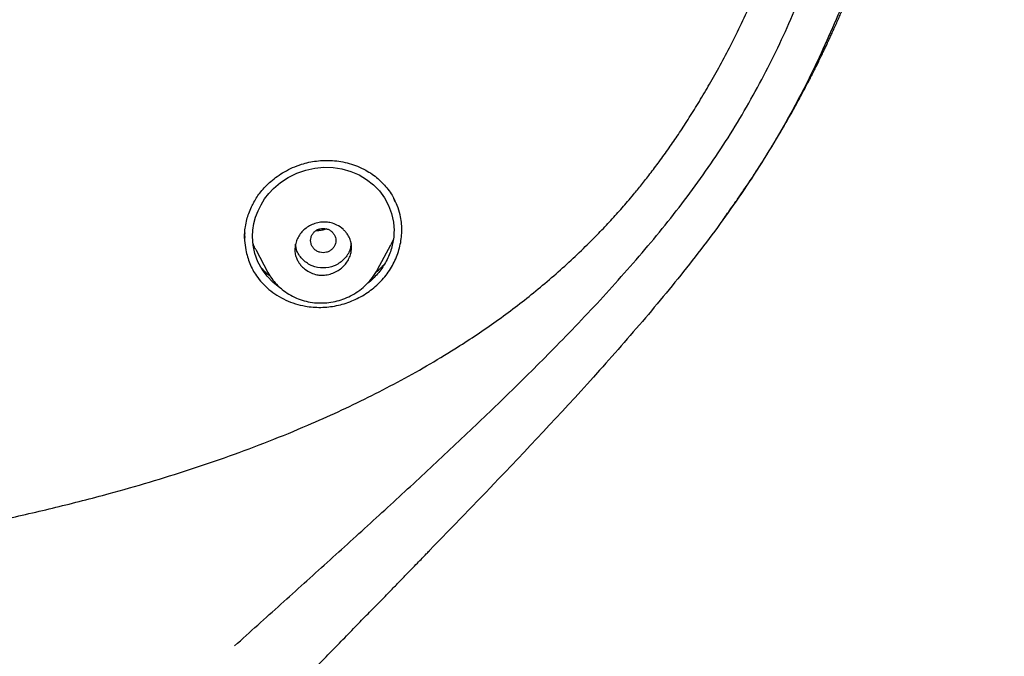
# Model space of a CAD drawing. Header units: millimetres. Extents: x 8 to 1937, y 12 to 2736.
# Tile 62 of 136: x 749 to 781, y 1790 to 1810. Entities that reach past the tile are written whole.
import ezdxf

# ---------------------------------------------------------------- set-up
doc = ezdxf.new("R2010")
doc.units = ezdxf.units.MM

msp = doc.modelspace()

# ---------------------------------------------------------------- linework, layer by layer
at = {"color": 7, "linetype": 'Continuous', "lineweight": 30}
for p, q in [((756.401, 1803.484), (756.401, 1803.473)), ((756.406, 1803.511), (756.405, 1803.473)), ((760.626, 1802.458), (761.045, 1803.242)), ((761.126, 1803.42), (761.043, 1803.243)), ((756.756, 1803.094), (757.142, 1802.37)), ((757.154, 1802.357), (757.146, 1802.372))]:
    msp.add_line(p, q, dxfattribs=at)
at = {"color": 7, "linetype": 'Continuous', "lineweight": 30, "flags": 128}
msp.add_lwpolyline([(757.579, 1801.844), (757.522, 1801.877), (757.306, 1802.047), (757.114, 1802.246), (756.954, 1802.466), (756.824, 1802.709), (756.728, 1802.968), (756.671, 1803.234), (756.651, 1803.509), (756.662, 1803.715), (756.695, 1803.92), (756.75, 1804.124), (756.827, 1804.328), (756.923, 1804.519), (757.038, 1804.704), (757.171, 1804.878), (757.321, 1805.037), (757.543, 1805.226), (757.789, 1805.387), (758.06, 1805.519), (758.342, 1805.618), (758.629, 1805.681), (758.921, 1805.708), (759.211, 1805.7), (759.495, 1805.656), (759.774, 1805.576), (760.036, 1805.464), (760.276, 1805.323), (760.495, 1805.151), (760.685, 1804.955), (760.846, 1804.736), (760.976, 1804.492), (761.07, 1804.237), (761.128, 1803.968), (761.148, 1803.696), (761.148, 1803.696)], dxfattribs=at)
at = {"color": 7, "linetype": 'Continuous', "lineweight": 30}
for points, knots in [([(771.607, 1804.054), (771.653, 1804.118), (771.747, 1804.249), (771.881, 1804.438), (772.002, 1804.611), (772.105, 1804.76), (772.206, 1804.908), (772.308, 1805.057), (772.415, 1805.217), (772.55, 1805.42), (772.719, 1805.679), (772.928, 1806.006), (773.106, 1806.294), (773.253, 1806.535), (773.365, 1806.721), (773.473, 1806.904), (773.575, 1807.08), (773.671, 1807.247), (773.77, 1807.421), (773.875, 1807.609), (773.984, 1807.808), (774.088, 1807.999), (774.18, 1808.172), (774.253, 1808.312), (774.31, 1808.422), (774.353, 1808.504), (774.396, 1808.588), (774.445, 1808.685), (774.507, 1808.807), (774.579, 1808.953), (774.657, 1809.111), (774.735, 1809.271), (774.806, 1809.419), (774.865, 1809.544), (774.912, 1809.644), (774.955, 1809.736), (775.005, 1809.843), (775.066, 1809.976), (775.136, 1810.131), (775.211, 1810.297), (775.283, 1810.461), (775.351, 1810.616), (775.415, 1810.764), (775.472, 1810.897), (775.519, 1811.01), (775.555, 1811.095), (775.583, 1811.163), (775.611, 1811.229), (775.642, 1811.307), (775.688, 1811.419), (775.75, 1811.571), (775.829, 1811.77), (775.919, 1811.997), (776.022, 1812.265), (776.139, 1812.575), (776.253, 1812.886), (776.349, 1813.151), (776.426, 1813.367), (776.498, 1813.573), (776.579, 1813.809), (776.67, 1814.078), (776.75, 1814.32), (776.816, 1814.523), (776.861, 1814.662), (776.899, 1814.782), (776.928, 1814.874), (776.952, 1814.952), (776.978, 1815.034), (777.009, 1815.135), (777.052, 1815.274), (777.105, 1815.447), (777.164, 1815.644), (777.221, 1815.837), (777.273, 1816.015), (777.328, 1816.207), (777.384, 1816.405), (777.44, 1816.607), (777.489, 1816.785), (777.534, 1816.947), (777.577, 1817.107), (777.623, 1817.281), (777.676, 1817.481), (777.734, 1817.706), (777.812, 1818.011), (777.907, 1818.392), (778.014, 1818.838), (778.113, 1819.266), (778.187, 1819.594), (778.237, 1819.817), (778.264, 1819.943), (778.287, 1820.046), (778.308, 1820.143), (778.334, 1820.265), (778.367, 1820.423), (778.409, 1820.621), (778.462, 1820.879), (778.527, 1821.198), (778.602, 1821.58), (778.682, 1821.998), (778.747, 1822.352), (778.795, 1822.617), (778.822, 1822.767), (778.842, 1822.88), (778.857, 1822.963), (778.869, 1823.036), (778.884, 1823.118), (778.902, 1823.222), (778.926, 1823.363), (778.956, 1823.541), (778.99, 1823.745), (779.024, 1823.952), (779.057, 1824.154), (779.1, 1824.426), (779.153, 1824.764), (779.214, 1825.17), (779.273, 1825.574), (779.319, 1825.895), (779.351, 1826.123), (779.367, 1826.245), (779.38, 1826.339), (779.39, 1826.411), (779.399, 1826.479), (779.411, 1826.569), (779.428, 1826.694), (779.45, 1826.861), (779.476, 1827.063), (779.52, 1827.403), (779.575, 1827.852), (779.638, 1828.383), (779.69, 1828.833), (779.731, 1829.209), (779.763, 1829.513), (779.791, 1829.782), (779.815, 1830.011), (779.835, 1830.209), (779.853, 1830.392), (779.872, 1830.589), (779.894, 1830.82), (779.919, 1831.084), (779.945, 1831.379), (779.973, 1831.695), (780.002, 1832.028), (780.029, 1832.363), (780.056, 1832.695), (780.081, 1833.024), (780.106, 1833.349), (780.128, 1833.65), (780.146, 1833.92), (780.162, 1834.151), (780.176, 1834.356), (780.187, 1834.521), (780.195, 1834.65), (780.201, 1834.753), (780.208, 1834.86), (780.216, 1834.984), (780.225, 1835.136), (780.235, 1835.313), (780.247, 1835.512), (780.259, 1835.719), (780.27, 1835.923), (780.281, 1836.12), (780.291, 1836.311), (780.303, 1836.554), (780.317, 1836.841), (780.333, 1837.168), (780.346, 1837.469), (780.358, 1837.747), (780.369, 1838.005), (780.378, 1838.239), (780.385, 1838.419), (780.39, 1838.548), (780.394, 1838.642), (780.398, 1838.748), (780.403, 1838.88), (780.408, 1839.041), (780.415, 1839.23), (780.423, 1839.477), (780.432, 1839.769), (780.442, 1840.094), (780.45, 1840.406), (780.46, 1840.778), (780.471, 1841.198), (780.481, 1841.66), (780.489, 1842.088), (780.495, 1842.42), (780.499, 1842.666), (780.502, 1842.831), (780.504, 1842.992), (780.507, 1843.14), (780.508, 1843.261), (780.51, 1843.35), (780.51, 1843.42), (780.511, 1843.494), (780.513, 1843.588), (780.514, 1843.729), (780.517, 1843.925), (780.519, 1844.184), (780.522, 1844.487), (780.525, 1844.82), (780.528, 1845.266), (780.531, 1845.822), (780.534, 1846.494), (780.535, 1847.194), (780.534, 1847.92), (780.533, 1848.545), (780.531, 1849.042), (780.53, 1849.389), (780.528, 1849.691), (780.527, 1849.947), (780.526, 1850.147), (780.525, 1850.297), (780.524, 1850.41), (780.524, 1850.517), (780.523, 1850.635), (780.522, 1850.799), (780.521, 1851.017), (780.519, 1851.297), (780.517, 1851.618), (780.514, 1851.98), (780.511, 1852.383), (780.506, 1852.973), (780.501, 1853.727), (780.493, 1854.621), (780.486, 1855.487), (780.479, 1856.323), (780.472, 1857.128), (780.464, 1857.902), (780.456, 1858.65), (780.448, 1859.369), (780.439, 1860.059), (780.431, 1860.598), (780.425, 1860.99), (780.421, 1861.233), (780.417, 1861.43), (780.415, 1861.584), (780.412, 1861.723), (780.41, 1861.869), (780.407, 1862.039), (780.403, 1862.228), (780.399, 1862.448), (780.394, 1862.689), (780.387, 1863.015), (780.379, 1863.408), (780.37, 1863.8), (780.362, 1864.114), (780.356, 1864.35), (780.35, 1864.562), (780.345, 1864.746), (780.341, 1864.918), (780.336, 1865.1), (780.33, 1865.313), (780.322, 1865.552), (780.315, 1865.807), (780.306, 1866.068), (780.298, 1866.333), (780.288, 1866.607), (780.279, 1866.876), (780.27, 1867.126), (780.262, 1867.352), (780.252, 1867.604), (780.24, 1867.907), (780.225, 1868.263), (780.21, 1868.63), (780.194, 1868.988), (780.178, 1869.324), (780.162, 1869.655), (780.145, 1870.004), (780.126, 1870.379), (780.105, 1870.766), (780.084, 1871.139), (780.064, 1871.491), (780.045, 1871.805), (780.027, 1872.097), (780.009, 1872.378), (779.99, 1872.673), (779.97, 1872.978), (779.949, 1873.281), (779.931, 1873.539), (779.915, 1873.759), (779.901, 1873.96), (779.885, 1874.169), (779.87, 1874.366), (779.857, 1874.532), (779.847, 1874.671), (779.836, 1874.802), (779.825, 1874.946), (779.811, 1875.116), (779.795, 1875.314), (779.776, 1875.534), (779.757, 1875.769), (779.737, 1876), (779.719, 1876.199), (779.704, 1876.362), (779.692, 1876.497), (779.681, 1876.623), (779.67, 1876.743), (779.658, 1876.865), (779.645, 1877.006), (779.626, 1877.203), (779.603, 1877.438), (779.579, 1877.685), (779.563, 1877.846), (779.555, 1877.923), (779.554, 1877.93)], [0, 0, 0, 0, 0.003145, 0.006366, 0.009143, 0.01148, 0.013454, 0.016205, 0.018584, 0.021023, 0.025791, 0.030886, 0.036347, 0.039169, 0.042023, 0.044896, 0.04759, 0.050044, 0.052507, 0.055469, 0.058583, 0.061438, 0.064036, 0.066315, 0.067706, 0.068906, 0.069985, 0.071398, 0.073226, 0.075359, 0.07781, 0.080156, 0.082385, 0.084264, 0.085573, 0.086737, 0.088269, 0.090192, 0.092505, 0.094975, 0.097323, 0.099549, 0.101653, 0.103632, 0.105267, 0.106443, 0.107251, 0.10817, 0.109268, 0.110546, 0.112919, 0.115736, 0.118941, 0.122511, 0.12702, 0.13195, 0.135549, 0.138094, 0.140957, 0.144158, 0.147873, 0.152145, 0.154199, 0.156234, 0.15789, 0.159146, 0.160048, 0.161119, 0.162509, 0.164219, 0.166823, 0.169658, 0.172297, 0.174737, 0.176973, 0.180158, 0.182829, 0.18524, 0.187443, 0.189477, 0.191776, 0.19451, 0.197651, 0.200926, 0.206932, 0.213139, 0.219032, 0.224289, 0.22638, 0.228077, 0.229361, 0.230564, 0.23201, 0.234271, 0.23695, 0.240044, 0.244684, 0.249813, 0.255433, 0.261543, 0.264057, 0.266073, 0.26759, 0.268609, 0.269411, 0.270506, 0.271906, 0.273611, 0.276187, 0.279034, 0.281813, 0.284518, 0.287149, 0.292753, 0.298065, 0.303444, 0.30894, 0.310936, 0.312574, 0.313832, 0.31471, 0.315463, 0.316555, 0.318288, 0.320507, 0.323214, 0.326405, 0.334121, 0.341206, 0.347648, 0.352134, 0.356225, 0.359804, 0.362859, 0.365389, 0.367697, 0.3702, 0.373248, 0.376922, 0.380733, 0.385043, 0.389543, 0.394001, 0.398418, 0.40279, 0.407115, 0.411392, 0.414767, 0.41788, 0.420594, 0.422909, 0.42445, 0.425747, 0.426997, 0.428722, 0.430687, 0.433052, 0.435803, 0.4386, 0.441308, 0.443929, 0.44646, 0.448902, 0.453603, 0.457925, 0.461901, 0.4656, 0.469022, 0.472169, 0.474939, 0.476194, 0.477288, 0.478669, 0.480427, 0.482564, 0.485078, 0.48797, 0.492407, 0.496741, 0.500899, 0.504881, 0.511555, 0.517668, 0.523292, 0.528662, 0.530904, 0.533101, 0.535253, 0.537336, 0.538995, 0.540113, 0.540868, 0.541805, 0.543062, 0.544638, 0.547444, 0.550901, 0.555006, 0.559557, 0.564224, 0.572838, 0.581817, 0.591169, 0.600898, 0.610975, 0.616227, 0.620873, 0.624912, 0.628343, 0.631168, 0.632961, 0.634379, 0.635711, 0.637296, 0.639133, 0.642336, 0.646099, 0.650421, 0.655303, 0.660742, 0.666739, 0.67915, 0.691211, 0.702879, 0.714133, 0.724958, 0.735354, 0.745327, 0.755065, 0.764292, 0.773004, 0.776665, 0.77995, 0.782711, 0.784514, 0.78611, 0.788223, 0.790339, 0.792853, 0.795765, 0.799064, 0.802423, 0.80873, 0.814651, 0.817994, 0.821178, 0.823999, 0.826411, 0.828462, 0.830799, 0.83363, 0.836923, 0.840331, 0.843768, 0.847239, 0.850744, 0.854566, 0.85782, 0.860566, 0.863493, 0.867746, 0.872485, 0.877526, 0.882175, 0.886591, 0.890754, 0.895186, 0.900333, 0.905477, 0.91043, 0.915029, 0.91932, 0.922798, 0.926505, 0.930404, 0.93443, 0.938546, 0.942339, 0.94463, 0.947237, 0.950259, 0.952895, 0.955046, 0.956838, 0.958385, 0.960243, 0.962513, 0.965157, 0.968073, 0.971254, 0.974476, 0.977237, 0.979171, 0.980964, 0.982626, 0.984207, 0.985722, 0.987512, 0.989812, 0.993588, 0.996894, 0.999719, 1, 1, 1, 1]), ([(756.082, 1790.506), (756.573, 1790.948), (757.555, 1791.831), (759.026, 1793.157), (760.49, 1794.487), (761.946, 1795.824), (763.388, 1797.173), (764.812, 1798.539), (766.018, 1799.734), (767.008, 1800.756), (767.794, 1801.594), (768.562, 1802.447), (769.309, 1803.316), (770.03, 1804.204), (770.721, 1805.114), (771.376, 1806.048), (771.991, 1807.007), (772.564, 1807.99), (773.094, 1808.995), (773.587, 1810.017), (773.881, 1810.712), (774.028, 1811.059)], [0, 0, 0, 0, 0.0714482, 0.1428954, 0.2143215, 0.2857195, 0.3571119, 0.4285301, 0.4999765, 0.5416567, 0.5833387, 0.6250273, 0.6667108, 0.7083718, 0.7500084, 0.7916375, 0.8332916, 0.8749759, 0.9166724, 0.9583571, 1, 1, 1, 1]), ([(726.396, 1792.645), (726.677, 1792.645), (727.222, 1792.646), (728.013, 1792.648), (728.75, 1792.653), (729.434, 1792.659), (730.065, 1792.666), (730.634, 1792.675), (731.142, 1792.684), (731.59, 1792.693), (731.993, 1792.702), (732.363, 1792.712), (732.95, 1792.728), (733.776, 1792.755), (734.851, 1792.799), (736.226, 1792.869), (737.894, 1792.978), (739.847, 1793.148), (741.725, 1793.354), (743.53, 1793.591), (745.26, 1793.857), (746.984, 1794.163), (748.699, 1794.51), (750.405, 1794.901), (751.965, 1795.303), (753.382, 1795.706), (754.657, 1796.103), (755.922, 1796.534), (757.174, 1797.002), (758.325, 1797.473), (759.376, 1797.941), (760.328, 1798.397), (761.265, 1798.881), (762.185, 1799.394), (762.999, 1799.885), (763.71, 1800.345), (764.323, 1800.766), (764.924, 1801.205), (765.512, 1801.663), (766.085, 1802.139), (766.637, 1802.626), (767.159, 1803.118), (767.558, 1803.517), (767.846, 1803.818), (768.034, 1804.02), (768.217, 1804.22), (768.395, 1804.42), (768.575, 1804.627), (768.779, 1804.869), (769.016, 1805.16), (769.288, 1805.507), (769.582, 1805.898), (769.883, 1806.317), (770.189, 1806.762), (770.497, 1807.231), (770.815, 1807.74), (771.141, 1808.29), (771.474, 1808.882), (771.812, 1809.517), (772.154, 1810.197), (772.373, 1810.668), (772.486, 1810.91)], [0, 0, 0, 0, 0.015981, 0.030958, 0.04493, 0.057896, 0.069857, 0.08081, 0.090216, 0.098726, 0.10634, 0.113117, 0.119744, 0.139739, 0.160144, 0.180911, 0.218092, 0.255259, 0.292451, 0.32568, 0.358913, 0.392143, 0.425367, 0.45858, 0.491779, 0.51711, 0.542434, 0.567759, 0.593091, 0.618462, 0.638444, 0.658446, 0.67844, 0.698413, 0.718352, 0.732487, 0.746599, 0.76072, 0.774895, 0.789109, 0.803277, 0.817012, 0.830242, 0.835622, 0.840912, 0.84611, 0.851216, 0.856297, 0.861933, 0.869459, 0.877933, 0.887356, 0.89773, 0.907796, 0.918626, 0.930223, 0.942595, 0.955749, 0.969694, 0.984441, 1, 1, 1, 1]), ([(775.421, 1810.937), (775.112, 1810.221), (774.494, 1808.788), (773.384, 1806.722), (772.125, 1804.741), (770.727, 1802.85), (769.238, 1801.028), (767.17, 1798.667), (764.839, 1796.179), (763.008, 1794.294), (762.274, 1793.538)], [0, 0, 0, 0, 0.106992, 0.214044, 0.321088, 0.428235, 0.535436, 0.642538, 0.856613, 1, 1, 1, 1]), ([(756.4, 1803.45), (756.401, 1803.507), (756.402, 1803.628), (756.424, 1803.83), (756.467, 1804.039), (756.533, 1804.25), (756.61, 1804.435), (756.7, 1804.61), (756.798, 1804.771), (756.919, 1804.936), (757.066, 1805.103), (757.239, 1805.267), (757.44, 1805.425), (757.67, 1805.572), (757.928, 1805.703), (758.188, 1805.801), (758.442, 1805.87), (758.685, 1805.911), (758.937, 1805.931), (759.197, 1805.926), (759.462, 1805.895), (759.729, 1805.835), (759.995, 1805.746), (760.162, 1805.662), (760.248, 1805.619)], [0, 0, 0, 0, 0.035881, 0.077009, 0.123465, 0.161918, 0.205787, 0.238589, 0.27423, 0.312703, 0.354004, 0.398189, 0.445304, 0.495369, 0.548381, 0.604327, 0.648223, 0.693614, 0.740494, 0.788964, 0.8391, 0.890958, 0.944578, 1, 1, 1, 1]), ([(760.248, 1805.619), (760.316, 1805.579), (760.453, 1805.498), (760.639, 1805.352), (760.808, 1805.19), (760.957, 1805.012), (761.081, 1804.834), (761.145, 1804.71), (761.173, 1804.654)], [0, 0, 0, 0, 0.17238, 0.344524, 0.516561, 0.688507, 0.860313, 1, 1, 1, 1]), ([(757.429, 1801.646), (757.521, 1801.592), (757.707, 1801.484), (758.012, 1801.37), (758.303, 1801.299), (758.575, 1801.264), (758.823, 1801.255), (759.072, 1801.27), (759.321, 1801.309), (759.565, 1801.372), (759.804, 1801.458), (760.033, 1801.565), (760.251, 1801.691), (760.456, 1801.837), (760.646, 1802.001), (760.818, 1802.181), (760.97, 1802.377), (761.1, 1802.585), (761.207, 1802.804), (761.292, 1803.03), (761.352, 1803.262), (761.388, 1803.496), (761.399, 1803.731), (761.385, 1803.965), (761.34, 1804.22), (761.263, 1804.476), (761.177, 1804.644), (761.137, 1804.721)], [0, 0, 0, 0, 0.050945, 0.10163, 0.152127, 0.189925, 0.227684, 0.265455, 0.303311, 0.34121, 0.37906, 0.416871, 0.454642, 0.492374, 0.530076, 0.567784, 0.605566, 0.643379, 0.681147, 0.7189, 0.756648, 0.794391, 0.832132, 0.869886, 0.907693, 0.958176, 1, 1, 1, 1]), ([(759.798, 1803.162), (759.795, 1803.11), (759.789, 1803.003), (759.722, 1802.793), (759.594, 1802.598), (759.412, 1802.447), (759.252, 1802.358), (759.075, 1802.299), (758.938, 1802.281), (758.845, 1802.28), (758.792, 1802.282), (758.726, 1802.29), (758.613, 1802.313), (758.449, 1802.375), (758.293, 1802.483), (758.181, 1802.599), (758.111, 1802.696), (758.051, 1802.81), (758.008, 1802.941), (757.993, 1803.094), (758.01, 1803.25), (758.076, 1803.461), (758.206, 1803.656), (758.388, 1803.806), (758.548, 1803.893), (758.723, 1803.951), (758.861, 1803.969), (758.955, 1803.97), (759.01, 1803.967), (759.078, 1803.959), (759.19, 1803.935), (759.352, 1803.874), (759.499, 1803.773), (759.599, 1803.672), (759.674, 1803.577), (759.742, 1803.455), (759.79, 1803.307), (759.795, 1803.209), (759.798, 1803.162)], [0, 0, 0, 0, 0.029748, 0.059951, 0.121295, 0.152725, 0.184893, 0.217605, 0.250768, 0.257831, 0.267372, 0.279385, 0.293722, 0.329739, 0.375401, 0.399125, 0.421623, 0.443107, 0.4728, 0.500163, 0.530155, 0.560602, 0.621995, 0.653479, 0.685305, 0.717737, 0.75052, 0.758312, 0.768306, 0.780478, 0.794896, 0.830613, 0.875255, 0.893661, 0.911325, 0.944082, 0.973566, 1, 1, 1, 1]), ([(756.405, 1803.629), (756.402, 1803.546), (756.394, 1803.363), (756.441, 1803.03), (756.552, 1802.647), (756.739, 1802.297), (756.954, 1802.029), (757.173, 1801.82), (757.342, 1801.705), (757.429, 1801.646)], [0, 0, 0, 0, 0.104853, 0.233146, 0.428376, 0.616116, 0.740974, 0.868195, 1, 1, 1, 1]), ([(758.498, 1803.382), (758.501, 1803.348), (758.507, 1803.281), (758.549, 1803.187), (758.612, 1803.105), (758.696, 1803.044), (758.794, 1803.005), (758.898, 1802.991), (759.003, 1803.005), (759.1, 1803.044), (759.185, 1803.106), (759.248, 1803.187), (759.289, 1803.281), (759.303, 1803.382), (759.288, 1803.483), (759.248, 1803.577), (759.184, 1803.659), (759.1, 1803.72), (759.002, 1803.759), (758.898, 1803.773), (758.793, 1803.759), (758.696, 1803.72), (758.612, 1803.658), (758.548, 1803.577), (758.506, 1803.483), (758.501, 1803.415), (758.498, 1803.382)], [0, 0, 0, 0, 0.041659, 0.083341, 0.125, 0.166659, 0.208341, 0.25, 0.291659, 0.333341, 0.375, 0.416659, 0.458341, 0.5, 0.541659, 0.583341, 0.625, 0.666659, 0.708341, 0.75, 0.791659, 0.833341, 0.875, 0.916659, 0.958341, 1, 1, 1, 1]), ([(759.011, 1803.751), (758.97, 1803.738), (758.884, 1803.711), (758.766, 1803.692), (758.692, 1803.691), (758.664, 1803.691)], [0, 0, 0, 0, 0.361034, 0.75666, 1, 1, 1, 1]), ([(761.148, 1803.696), (761.146, 1803.626), (761.142, 1803.487), (761.107, 1803.28), (761.052, 1803.075), (760.975, 1802.875), (760.878, 1802.68), (760.762, 1802.496), (760.63, 1802.324), (760.479, 1802.166), (760.363, 1802.059), (760.293, 1802.009), (760.284, 1802.002)], [0, 0, 0, 0, 0.110018, 0.218938, 0.327875, 0.437903, 0.549018, 0.658077, 0.766144, 0.87427, 0.982557, 1, 1, 1, 1]), ([(756.758, 1803.095), (756.749, 1803.11), (756.71, 1803.174), (756.685, 1803.244), (756.666, 1803.297)], [0, 0, 0, 0, 0.2393, 1, 1, 1, 1]), ([(759.783, 1803.306), (759.773, 1803.218), (759.749, 1803.016), (759.547, 1802.753), (759.254, 1802.553), (758.898, 1802.493), (758.542, 1802.553), (758.251, 1802.753), (758.054, 1803.004), (758.03, 1803.192), (758.021, 1803.267)], [0, 0, 0, 0, 0.104058, 0.238511, 0.37323, 0.507729, 0.642491, 0.776843, 0.911821, 1, 1, 1, 1]), ([(760.566, 1802.367), (760.626, 1802.418), (760.725, 1802.5), (760.81, 1802.594), (760.842, 1802.63)], [0, 0, 0, 0, 0.6151035, 1, 1, 1, 1]), ([(756.926, 1802.519), (756.971, 1802.468), (757.056, 1802.374), (757.16, 1802.297), (757.209, 1802.262)], [0, 0, 0, 0, 0.530484, 1, 1, 1, 1]), ([(757.147, 1802.361), (757.185, 1802.297), (757.263, 1802.163), (757.417, 1801.984), (757.599, 1801.818), (757.809, 1801.672), (758.042, 1801.551), (758.292, 1801.462), (758.551, 1801.409), (758.816, 1801.392), (759.08, 1801.409), (759.339, 1801.459), (759.591, 1801.54), (759.834, 1801.653), (760.065, 1801.802), (760.28, 1801.989), (760.477, 1802.21), (760.578, 1802.381), (760.63, 1802.468)], [0, 0, 0, 0, 0.053349, 0.1095, 0.168531, 0.230395, 0.294484, 0.358027, 0.420705, 0.483006, 0.544967, 0.606523, 0.667618, 0.729506, 0.793497, 0.859789, 0.928601, 1, 1, 1, 1]), ([(757.848, 1788.992), (758.034, 1789.182), (758.394, 1789.551), (758.916, 1790.086), (759.402, 1790.583), (759.85, 1791.043), (760.262, 1791.465), (760.638, 1791.85), (760.965, 1792.186), (761.247, 1792.475), (761.486, 1792.72), (761.697, 1792.937), (761.88, 1793.125), (762.036, 1793.285), (762.163, 1793.416), (762.241, 1793.496), (762.276, 1793.532), (762.277, 1793.534)], [0, 0, 0, 0, 0.126371, 0.244441, 0.354208, 0.455673, 0.548837, 0.633702, 0.710272, 0.770471, 0.824328, 0.87185, 0.913045, 0.947928, 0.97652, 0.998863, 1, 1, 1, 1])]:
    msp.add_open_spline(points, degree=3, knots=knots, dxfattribs=at)

doc.saveas('drawing.dxf')
